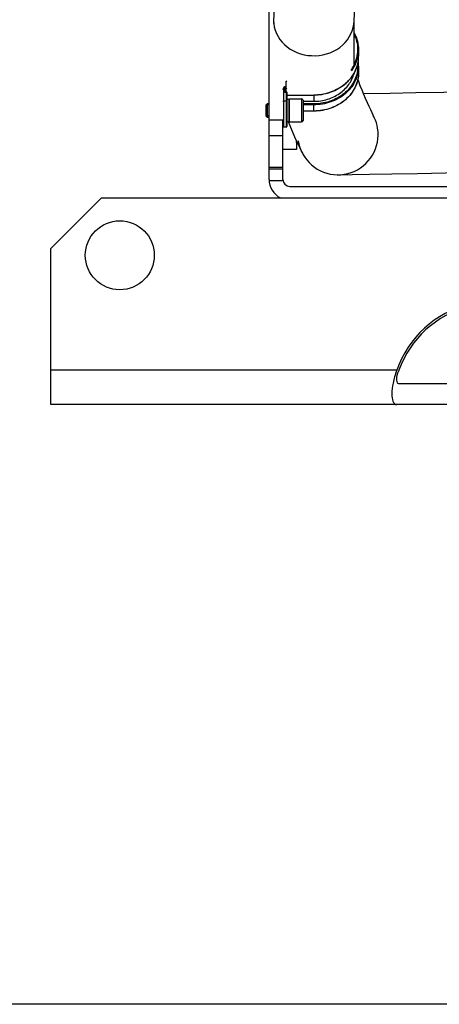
# Model space of a CAD drawing. Header units: millimetres. Extents: x 0 to 11890, y 0 to 8410.
# Tile 2 of 86: x 3741 to 3924, y 5381 to 5810. Entities that reach past the tile are written whole.
import ezdxf

# ---------------------------------------------------------------- set-up
doc = ezdxf.new("R2010")
doc.units = ezdxf.units.MM
doc.header["$LTSCALE"] = 653.95
doc.layers.get('0').update_dxf_attribs({"linetype": 'CONTINUOUS'})
for name, color, linetype in [('204101000043_DXF_DIMENSION', 7, 'CONTINUOUS'), ('304103000014_DXF_DIMENSION', 7, 'CONTINUOUS'), ('304105000021DXF_CONTINUOUS_LINE', 7, 'CONTINUOUS'), ('304105000028DXF_CONTINUOUS_LINE', 7, 'CONTINUOUS'), ('304105000040DXF_CONTINUOUS_LINE', 7, 'CONTINUOUS'), ('304109000002DXF_CONTINUOUS_LINE', 7, 'CONTINUOUS'), ('501023000027DXF_CONTINUOUS_LINE', 7, 'CONTINUOUS'), ('501025000001DXF_CONTINUOUS_LINE', 7, 'CONTINUOUS'), ('604006000006DXF_CONTINUOUS_LINE', 7, 'CONTINUOUS'), ('TANHUANGGUANDXF_CONTINUOUS_LINE', 7, 'CONTINUOUS')]:
    doc.layers.add(name, color=color, linetype=linetype)
doc.styles.get("Standard").update_dxf_attribs({"font": 'txt', "width": 0.7})
doc.dimstyles.new('DIMSTYLE_5', dxfattribs={"dimtxt": 100, "dimasz": 60, "dimexe": 2, "dimexo": 0.2, "dimgap": 2.5, "dimtad": 1, "dimdec": 0, "dimdsep": 46, "dimtxsty": 'Standard', "dimblk": '_FILLED', "dimblk1": '_FILLED', "dimblk2": '_FILLED', "dimcen": 0.09, "dimclrt": 5, "dimazin": 2, "dimtfac": 1, "dimtdec": 0, "dimtofl": 0, "dimtmove": 0, "dimatfit": 3, "dimldrblk": '_FILLED', "dimfxl": 0, "dimtolj": 1, "dimarcsym": 0})
doc.dimstyles.new('DIMSTYLE_6', dxfattribs={"dimtxt": 100, "dimasz": 60, "dimexe": 2, "dimexo": 0.2, "dimgap": 2.5, "dimtad": 1, "dimdsep": 46, "dimtxsty": 'Standard', "dimblk": '_FILLED', "dimblk1": '_FILLED', "dimblk2": '_FILLED', "dimcen": 0.09, "dimclrt": 5, "dimazin": 2, "dimtp": 0.01, "dimtm": 0.01, "dimtfac": 1, "dimtofl": 0, "dimtmove": 0, "dimatfit": 3, "dimldrblk": '_FILLED', "dimfxl": 0, "dimtolj": 1, "dimarcsym": 0})

# ---------------------------------------------------------------- blocks, each defined once
blk = doc.blocks.new('_FILLED')
at = {"color": 0, "linetype": 'ByBlock'}
blk.add_solid([(0, 0), (-1, 0.1667), (-1, -0.1667)], dxfattribs=at)
blk = doc.blocks.new('*D11')
at = {"layer": '304103000014_DXF_DIMENSION', "color": 2, "linetype": 'Continuous'}
for p, q in [((4103.74, 7246.38), (3355.35, 7246.38)), ((3375.35, 7246.38), (3375.35, 6313.78)), ((3375.35, 5381.18), (3375.35, 6313.78)), ((3938.84, 5381.18), (3355.35, 5381.18))]:
    blk.add_line(p, q, dxfattribs=at)
at = {"layer": '304103000014_DXF_DIMENSION', "color": 2, "linetype": 'Continuous', "xscale": 60, "yscale": 60, "zscale": 60}
for p, rotation in [((3375.35, 7246.38), 90), ((3375.35, 5381.18), 270)]:
    blk.add_blockref('_FILLED', p, dxfattribs=dict(at, rotation=rotation))
blk = doc.blocks.new('*D17')
at = {"layer": '204101000043_DXF_DIMENSION', "color": 2, "linetype": 'Continuous'}
for p, q in [((3828.24, 6891.09), (3828.24, 6345.06)), ((4181.44, 5799.39), (4181.44, 6385.06)), ((4004.84, 6365.06), (3430.43, 6365.06)), ((3828.24, 6365.06), (4004.84, 6365.06)), ((4181.44, 6365.06), (4004.84, 6365.06))]:
    blk.add_line(p, q, dxfattribs=at)
at = {"layer": '204101000043_DXF_DIMENSION', "color": 2, "linetype": 'Continuous', "xscale": 60, "yscale": 60, "zscale": 60, "rotation": 180}
blk.add_blockref('_FILLED', (3828.24, 6365.06), dxfattribs=at)
at = {"layer": '204101000043_DXF_DIMENSION', "color": 2, "linetype": 'Continuous', "xscale": 60, "yscale": 60, "zscale": 60}
blk.add_blockref('_FILLED', (4181.44, 6365.06), dxfattribs=at)

msp = doc.modelspace()

# ---------------------------------------------------------------- linework, layer by layer
at = {"layer": '304105000021DXF_CONTINUOUS_LINE', "color": 7, "linetype": 'Continuous'}
for p, q in [((3861.445, 5756.327), (3861.445, 5753.181)), ((3861.445, 5756.327), (3861.445, 5753.181)), ((3861.445, 5753.181), (3855.445, 5753.181))]:
    msp.add_line(p, q, dxfattribs=at)
msp.add_open_spline([(3861.445, 5756.327), (3861.445, 5756.379), (3861.437, 5756.61), (3861.412, 5756.841), (3861.391, 5757.019)], degree=3, knots=[0, 0, 0, 0, 0.225579, 1, 1, 1, 1], dxfattribs=at)
at = {"layer": '304105000028DXF_CONTINUOUS_LINE', "color": 7, "linetype": 'Continuous'}
for p, q in [((3776.445, 5732.181), (3754.445, 5710.181)), ((3776.445, 5732.181), (3936.445, 5732.181)), ((3754.445, 5642.181), (3754.445, 5710.181)), ((3932.445, 5651.181), (3905.984, 5651.181)), ((3932.445, 5642.181), (3754.445, 5642.181))]:
    msp.add_line(p, q, dxfattribs=at)
at = {"layer": '304105000028DXF_CONTINUOUS_LINE', "color": 9, "linetype": 'Continuous'}
msp.add_line((3905.018, 5657.181), (3754.445, 5657.181), dxfattribs=at)
at = {"layer": '304105000028DXF_CONTINUOUS_LINE', "color": 7, "linetype": 'Continuous'}
msp.add_circle((3784.445, 5707.181), 15, dxfattribs=at)
for centre, radius, start, end in [((3947.445, 5642.181), 45, 104.149, 160.52878), ((3947.445, 5642.181), 44.091, 104.44704, 160.11052), ((3923.525, 5650.835), 18.654, 160.11067, 160.97434)]:
    msp.add_arc(centre, radius, start, end, dxfattribs=at)
for points, knots in [([(3905.018, 5657.181), (3904.366, 5655.335), (3903.426, 5651.663), (3902.512, 5647.145), (3903.389, 5642.181), (3905.018, 5642.181)], [0, 0, 0, 0, 0.3729759, 0.6894749, 1, 1, 1, 1]), ([(3905.984, 5651.181), (3905.356, 5651.181), (3904.729, 5654.043), (3905.439, 5655.607), (3905.89, 5656.916)], [0, 0, 0, 0, 0.3119211, 1, 1, 1, 1])]:
    msp.add_open_spline(points, degree=3, knots=knots, dxfattribs=at)
at = {"layer": '304105000040DXF_CONTINUOUS_LINE', "color": 7, "linetype": 'Continuous'}
for p, q in [((3849.445, 5740.181), (3849.445, 5829.133)), ((3855.445, 5740.181), (3855.445, 5766.011)), ((3855.445, 5744.681), (3849.445, 5744.681)), ((3858.445, 5737.181), (4035.445, 5737.181))]:
    msp.add_line(p, q, dxfattribs=at)
at = {"layer": '304105000040DXF_CONTINUOUS_LINE', "color": 9, "linetype": 'Continuous'}
for p, q in [((3855.445, 5766.011), (3849.445, 5766.011)), ((3855.445, 5759.181), (3849.445, 5759.181)), ((3855.445, 5745.351), (3849.445, 5745.351)), ((3849.459, 5739.681), (3855.487, 5739.681))]:
    msp.add_line(p, q, dxfattribs=at)
at = {"layer": '304105000040DXF_CONTINUOUS_LINE', "color": 7, "linetype": 'Continuous'}
for radius, end in [(9, 243.09144), (3, 270)]:
    msp.add_arc((3858.445, 5740.181), radius, 180, end, dxfattribs=at)
at = {"layer": '304109000002DXF_CONTINUOUS_LINE', "color": 7, "linetype": 'Continuous'}
for p, q in [((3888.445, 5796.541), (3888.445, 5793.841)), ((3888.445, 5789.541), (3888.445, 5786.841)), ((3856.945, 5778.271), (3856.945, 5782.858)), ((3856.245, 5778.923), (3856.245, 5778.49)), ((3856.545, 5778.271), (3856.945, 5778.271)), ((3857.245, 5777.971), (3857.245, 5763.274)), ((3857.245, 5776.913), (3868.945, 5776.913)), ((3864.245, 5774.189), (3868.945, 5774.189)), ((3868.945, 5769.913), (3864.245, 5769.913)), ((3856.945, 5762.973), (3855.745, 5762.973))]:
    msp.add_line(p, q, dxfattribs=at)
at = {"layer": '304109000002DXF_CONTINUOUS_LINE', "color": 9, "linetype": 'Continuous'}
for p, q in [((3888.437, 5789.076), (3888.437, 5789.055)), ((3855.745, 5779.333), (3855.745, 5762.973)), ((3855.945, 5779.073), (3855.945, 5778.64)), ((3856.545, 5778.271), (3856.545, 5778.121)), ((3856.545, 5778.121), (3856.945, 5778.121)), ((3856.945, 5778.271), (3856.945, 5762.973)), ((3868.945, 5776.913), (3868.945, 5774.189)), ((3856.945, 5774.223), (3855.745, 5774.223)), ((3868.945, 5773.063), (3864.245, 5773.063)), ((3868.945, 5772.654), (3864.245, 5772.654)), ((3868.945, 5769.913), (3868.945, 5773.063)), ((3868.945, 5769.954), (3864.245, 5769.954))]:
    msp.add_line(p, q, dxfattribs=at)
for centre, radius, start, end in [((3873.745, 5793.845), 14.699, 350.57369, 359.98409), ((3872.162, 5797.312), 16.114, 323.38346, 332.14568), ((3872.213, 5797.171), 16.365, 323.38728, 332.14865), ((3873.672, 5789.695), 14.473, 350.57262, 359.98408), ((3873.734, 5789.691), 14.411, 0.00205, 4.00863), ((3873.829, 5789.541), 14.615, 358.1767, 359.99964)]:
    msp.add_arc(centre, radius, start, end, dxfattribs=at)
at = {"layer": '304109000002DXF_CONTINUOUS_LINE', "color": 7, "linetype": 'Continuous'}
for centre, radius, start, end in [((3873.668, 5793.845), 14.776, 350.61267, 359.98345), ((3873.673, 5789.537), 14.772, 1.19301, 8.39373), ((3873.777, 5789.541), 14.668, 0.00024, 1.1846), ((3856.944, 5777.969), 0.301, 46.37331, 60.18318), ((3855.745, 5763.273), 0.3, 180, 270), ((3856.945, 5763.273), 0.3, 270, 360)]:
    msp.add_arc(centre, radius, start, end, dxfattribs=at)
at = {"layer": '304109000002DXF_CONTINUOUS_LINE', "color": 9, "linetype": 'Continuous'}
for points, knots in [([(3886.409, 5789.783), (3887.511, 5791.871), (3888.765, 5796.648), (3887.538, 5801.431), (3886.448, 5803.525)], [0, 0, 0, 0, 0.5000835, 1, 1, 1, 1]), ([(3886.682, 5789.526), (3886.97, 5790.071), (3887.977, 5792.278), (3888.445, 5794.733), (3888.445, 5796.541)], [0, 0, 0, 0, 0.2540411, 1, 1, 1, 1]), ([(3868.945, 5776.954), (3871.244, 5776.954), (3875.807, 5777.652), (3881.852, 5780.709), (3886.349, 5785.438), (3887.913, 5789.433), (3888.246, 5791.438)], [0, 0, 0, 0, 0.2645994, 0.5214581, 0.7661482, 1, 1, 1, 1]), ([(3888.437, 5789.055), (3888.364, 5786.882), (3887.179, 5782.421), (3882.717, 5777.002), (3876.339, 5773.465), (3871.423, 5772.654), (3868.945, 5772.654)], [0, 0, 0, 0, 0.2332834, 0.4769402, 0.7339988, 1, 1, 1, 1]), ([(3887.949, 5787.324), (3887.621, 5785.351), (3886.081, 5781.417), (3881.653, 5776.761), (3875.701, 5773.751), (3871.208, 5773.063), (3868.945, 5773.063)], [0, 0, 0, 0, 0.233852, 0.4785422, 0.735401, 1, 1, 1, 1]), ([(3888.445, 5786.841), (3888.445, 5784.631), (3887.371, 5780.057), (3882.931, 5774.457), (3876.473, 5770.795), (3871.469, 5769.954), (3868.945, 5769.954)], [0, 0, 0, 0, 0.2332176, 0.4765998, 0.7336724, 1, 1, 1, 1]), ([(3856.945, 5782.858), (3856.945, 5782.878), (3857.002, 5782.993), (3857.147, 5783.008), (3857.245, 5783.008)], [0, 0, 0, 0, 0.1745238, 1, 1, 1, 1]), ([(3855.745, 5779.333), (3855.706, 5779.333), (3855.599, 5779.325), (3855.445, 5779.26), (3855.445, 5779.183)], [0, 0, 0, 0, 0.3327926, 1, 1, 1, 1]), ([(3856.945, 5780.372), (3856.644, 5780.372), (3856.043, 5780.187), (3855.745, 5779.605), (3855.745, 5779.333)], [0, 0, 0, 0, 0.52528, 1, 1, 1, 1]), ([(3856.945, 5780.169), (3856.676, 5780.114), (3856.171, 5779.859), (3855.945, 5779.324), (3855.945, 5779.073)], [0, 0, 0, 0, 0.522119, 1, 1, 1, 1]), ([(3856.245, 5778.923), (3856.245, 5778.944), (3856.187, 5779.058), (3856.042, 5779.073), (3855.945, 5779.073)], [0, 0, 0, 0, 0.1745141, 1, 1, 1, 1]), ([(3856.245, 5778.49), (3856.245, 5778.511), (3856.187, 5778.625), (3856.042, 5778.64), (3855.945, 5778.64)], [0, 0, 0, 0, 0.1745141, 1, 1, 1, 1]), ([(3856.945, 5779.749), (3856.753, 5779.697), (3856.399, 5779.495), (3856.245, 5779.106), (3856.245, 5778.923)], [0, 0, 0, 0, 0.520865, 1, 1, 1, 1]), ([(3856.945, 5779.913), (3856.945, 5779.846), (3857.019, 5779.7), (3857.169, 5779.654), (3857.245, 5779.654)], [0, 0, 0, 0, 0.4747141, 1, 1, 1, 1]), ([(3857.245, 5777.971), (3857.245, 5777.991), (3857.187, 5778.105), (3857.042, 5778.121), (3856.945, 5778.121)], [0, 0, 0, 0, 0.1744809, 1, 1, 1, 1]), ([(3855.745, 5774.223), (3855.706, 5774.223), (3855.599, 5774.216), (3855.445, 5774.151), (3855.445, 5774.073)], [0, 0, 0, 0, 0.3327926, 1, 1, 1, 1]), ([(3857.245, 5774.073), (3857.245, 5774.094), (3857.187, 5774.208), (3857.042, 5774.223), (3856.945, 5774.223)], [0, 0, 0, 0, 0.1745141, 1, 1, 1, 1])]:
    msp.add_open_spline(points, degree=3, knots=knots, dxfattribs=at)
at = {"layer": '304109000002DXF_CONTINUOUS_LINE', "color": 7, "linetype": 'Continuous'}
for points, knots in [([(3886.469, 5803.967), (3887.107, 5802.832), (3888.102, 5800.416), (3888.445, 5797.822), (3888.445, 5796.541)], [0, 0, 0, 0, 0.5038314, 1, 1, 1, 1]), ([(3888.247, 5791.435), (3887.914, 5789.424), (3886.35, 5785.417), (3881.849, 5780.674), (3875.804, 5777.613), (3871.242, 5776.913), (3868.945, 5776.913)], [0, 0, 0, 0, 0.2344109, 0.4792476, 0.7358614, 1, 1, 1, 1]), ([(3888.445, 5786.841), (3888.445, 5784.623), (3887.37, 5780.036), (3882.926, 5774.423), (3876.468, 5770.755), (3871.466, 5769.913), (3868.945, 5769.913)], [0, 0, 0, 0, 0.2338157, 0.4773967, 0.7342051, 1, 1, 1, 1]), ([(3868.945, 5774.189), (3870.939, 5774.189), (3874.902, 5774.763), (3880.221, 5777.277), (3884.33, 5781.195), (3885.955, 5784.555), (3886.404, 5786.273)], [0, 0, 0, 0, 0.2635356, 0.5201311, 0.765487, 1, 1, 1, 1]), ([(3856.945, 5780.522), (3856.571, 5780.522), (3855.809, 5780.277), (3855.445, 5779.534), (3855.445, 5779.183)], [0, 0, 0, 0, 0.515902, 1, 1, 1, 1]), ([(3856.245, 5778.49), (3856.245, 5778.467), (3856.277, 5778.335), (3856.437, 5778.271), (3856.545, 5778.271)], [0, 0, 0, 0, 0.1792417, 1, 1, 1, 1])]:
    msp.add_open_spline(points, degree=3, knots=knots, dxfattribs=at)
for points in [[(3857.13, 5783.135), (3857.027, 5783.092), (3856.945, 5782.969), (3856.945, 5782.858)], [(3857.245, 5783.158), (3857.205, 5783.158), (3857.166, 5783.15), (3857.13, 5783.135)], [(3856.945, 5778.271), (3856.996, 5778.271), (3857.049, 5778.257), (3857.094, 5778.231)], [(3857.152, 5778.188), (3857.209, 5778.133), (3857.245, 5778.049), (3857.245, 5777.971)]]:
    msp.add_open_spline(points, degree=3, dxfattribs=at)
at = {"layer": '304109000002DXF_CONTINUOUS_LINE', "color": 9, "linetype": 'Continuous'}
for points in [[(3855.945, 5778.64), (3855.945, 5778.52), (3856.001, 5778.393), (3856.084, 5778.307)], [(3856.084, 5778.307), (3856.199, 5778.188), (3856.379, 5778.121), (3856.545, 5778.121)]]:
    msp.add_open_spline(points, degree=3, dxfattribs=at)
at = {"layer": '501023000027DXF_CONTINUOUS_LINE', "color": 7, "linetype": 'Continuous'}
for p, q in [((3848.245, 5772.714), (3848.745, 5773.214)), ((3848.245, 5767.714), (3848.245, 5772.714)), ((3848.745, 5767.214), (3848.745, 5773.214)), ((3848.745, 5773.214), (3849.445, 5773.214)), ((3858.245, 5775.214), (3858.245, 5765.214)), ((3858.245, 5775.214), (3863.645, 5775.214)), ((3864.245, 5774.614), (3864.245, 5765.814)), ((3848.245, 5767.714), (3848.745, 5767.214)), ((3848.745, 5767.214), (3849.445, 5767.214)), ((3858.245, 5765.214), (3863.645, 5765.214))]:
    msp.add_line(p, q, dxfattribs=at)
at = {"layer": '501023000027DXF_CONTINUOUS_LINE', "color": 2, "linetype": 'Continuous'}
for p, q in [((3849.445, 5772.614), (3848.245, 5772.614)), ((3849.445, 5767.814), (3848.245, 5767.814))]:
    msp.add_line(p, q, dxfattribs=at)
at = {"layer": '501023000027DXF_CONTINUOUS_LINE', "color": 9, "linetype": 'Continuous'}
msp.add_line((3863.645, 5775.214), (3863.645, 5765.214), dxfattribs=at)
at = {"layer": '501023000027DXF_CONTINUOUS_LINE', "color": 7, "linetype": 'Continuous'}
for centre, start, end in [((3863.645, 5774.614), 0, 90), ((3863.645, 5765.814), 270, 360)]:
    msp.add_arc(centre, 0.6, start, end, dxfattribs=at)
at = {"layer": '501025000001DXF_CONTINUOUS_LINE', "color": 7, "linetype": 'Continuous'}
msp.add_line((3861.445, 5756.327), (3861.445, 5756.904), dxfattribs=at)
at = {"layer": '604006000006DXF_CONTINUOUS_LINE', "color": 7, "linetype": 'Continuous'}
for p, q in [((3857.245, 5774.937), (3858.205, 5775.214)), ((3858.205, 5775.214), (3858.245, 5775.078)), ((3858.205, 5765.214), (3858.205, 5775.214)), ((3857.245, 5765.491), (3858.205, 5765.214)), ((3858.205, 5765.214), (3858.245, 5765.349))]:
    msp.add_line(p, q, dxfattribs=at)
at = {"layer": 'TANHUANGGUANDXF_CONTINUOUS_LINE', "color": 7, "linetype": 'Continuous'}
for p, q in [((3851.447, 5809.143), (3851.447, 5808.032)), ((3886.442, 5790.284), (3886.442, 5809.249)), ((3895.153, 5767.354), (3894.775, 5768.136)), ((3857.715, 5765.469), (3860.598, 5758.744)), ((3860.598, 5758.744), (3862.841, 5753.869)), ((3862.841, 5753.869), (3863.737, 5752.006))]:
    msp.add_line(p, q, dxfattribs=at)
at = {"layer": 'TANHUANGGUANDXF_CONTINUOUS_LINE', "color": 9, "linetype": 'Continuous'}
msp.add_line((3851.447, 5809.134), (3851.496, 5808.032), dxfattribs=at)
at = {"layer": 'TANHUANGGUANDXF_CONTINUOUS_LINE', "color": 7, "linetype": 'Continuous'}
for points in [[(3877.952, 6102.181), (3877.397, 6070.404), (3875.563, 6035.097), (3872.632, 6000.097), (3868.896, 5965.996), (3864.665, 5932.891), (3860.283, 5900.779), (3856.141, 5869.375), (3852.833, 5838.41), (3851.447, 5809.134)], [(3886.442, 5809.249), (3887.807, 5836.775), (3891.104, 5867.072), (3895.272, 5898.471), (3899.69, 5930.902), (3903.946, 5964.483), (3907.681, 5999.086), (3910.587, 6034.499), (3912.391, 6070.082), (3912.469, 6074.656)], [(3893.703, 5770.417), (3893.009, 5771.93), (3892.263, 5773.595), (3891.49, 5775.362), (3890.71, 5777.197), (3889.938, 5779.07), (3889.192, 5780.955), (3888.489, 5782.816), (3888.109, 5783.885)], [(4029.945, 5779.174), (4014.44, 5779.126), (3997.576, 5778.997), (3981.623, 5778.828), (3966.539, 5778.638), (3952.207, 5778.436), (3938.572, 5778.228), (3925.613, 5778.018), (3913.42, 5777.809), (3902.168, 5777.609), (3890.628, 5777.394)], [(3894.775, 5768.136), (3894.305, 5769.126), (3893.703, 5770.417)], [(3879.875, 5742.192), (3885.58, 5742.305), (3893.176, 5742.45), (3902.948, 5742.63), (3914.139, 5742.83), (3926.264, 5743.037), (3939.152, 5743.246), (3952.709, 5743.453), (3966.955, 5743.654), (3981.947, 5743.843), (3997.805, 5744.011), (4014.557, 5744.139), (4029.945, 5744.187)]]:
    msp.add_lwpolyline(points, dxfattribs=at)
for centre, radius, start, end in [((3879.026, 5759.421), 17.972, 26.19456, 29.14069), ((3879.086, 5759.45), 17.906, 25.2918, 26.19347), ((3879.804, 5759.911), 17.906, 205.29385, 206.19676), ((3879.863, 5759.941), 17.972, 206.19785, 209.14069)]:
    msp.add_arc(centre, radius, start, end, dxfattribs=at)
at = {"layer": 'TANHUANGGUANDXF_CONTINUOUS_LINE', "color": 9, "linetype": 'Continuous'}
msp.add_open_spline([(3851.496, 5808.032), (3851.84, 5804.144), (3856.738, 5796.213), (3869.645, 5792.687), (3882.314, 5797.066), (3886.442, 5805.373), (3886.442, 5809.239)], degree=3, knots=[0, 0, 0, 0, 0.2387952, 0.5020724, 0.7634586, 1, 1, 1, 1], dxfattribs=at)
at = {"layer": 'TANHUANGGUANDXF_CONTINUOUS_LINE', "color": 7, "linetype": 'Continuous'}
for points in [[(3896.725, 5762.442), (3896.469, 5764.048), (3895.97, 5765.63), (3895.275, 5767.1)], [(3862.164, 5756.919), (3862.421, 5755.313), (3862.919, 5753.731), (3863.614, 5752.261)]]:
    msp.add_open_spline(points, degree=3, dxfattribs=at)
msp.add_open_spline([(3864.165, 5751.189), (3866.106, 5747.708), (3872.684, 5741.935), (3885.635, 5741.769), (3895.731, 5749.888), (3897.355, 5758.501), (3896.725, 5762.442)], degree=3, knots=[0, 0, 0, 0, 0.2498288, 0.4997634, 0.7498316, 1, 1, 1, 1], dxfattribs=at)

# ---------------------------------------------------------------- dimensions: what is measured, and where the dimension line sits
at = {"layer": '204101000043_DXF_DIMENSION', "color": 2, "linetype": 'Continuous'}
dim = msp.add_linear_dim(base=(3828.245, 6365.064), p1=(4181.445, 5799.186), p2=(3828.245, 6891.288), angle=180, dimstyle='DIMSTYLE_6', dxfattribs=at)
dim.commit()
dim.dimension.update_dxf_attribs({"geometry": '*D17', "text_midpoint": (3430.432, 6365.064), "dimtype": 160})
at = {"layer": '304103000014_DXF_DIMENSION', "color": 2, "linetype": 'Continuous'}
dim = msp.add_linear_dim(base=(3375.348, 7246.381), p1=(3939.038, 5381.181), p2=(4103.945, 7246.381), angle=90, dimstyle='DIMSTYLE_5', dxfattribs=at)
dim.commit()
dim.dimension.update_dxf_attribs({"geometry": '*D11', "text_midpoint": (3375.348, 6173.781), "dimtype": 160})

doc.saveas('drawing.dxf')
